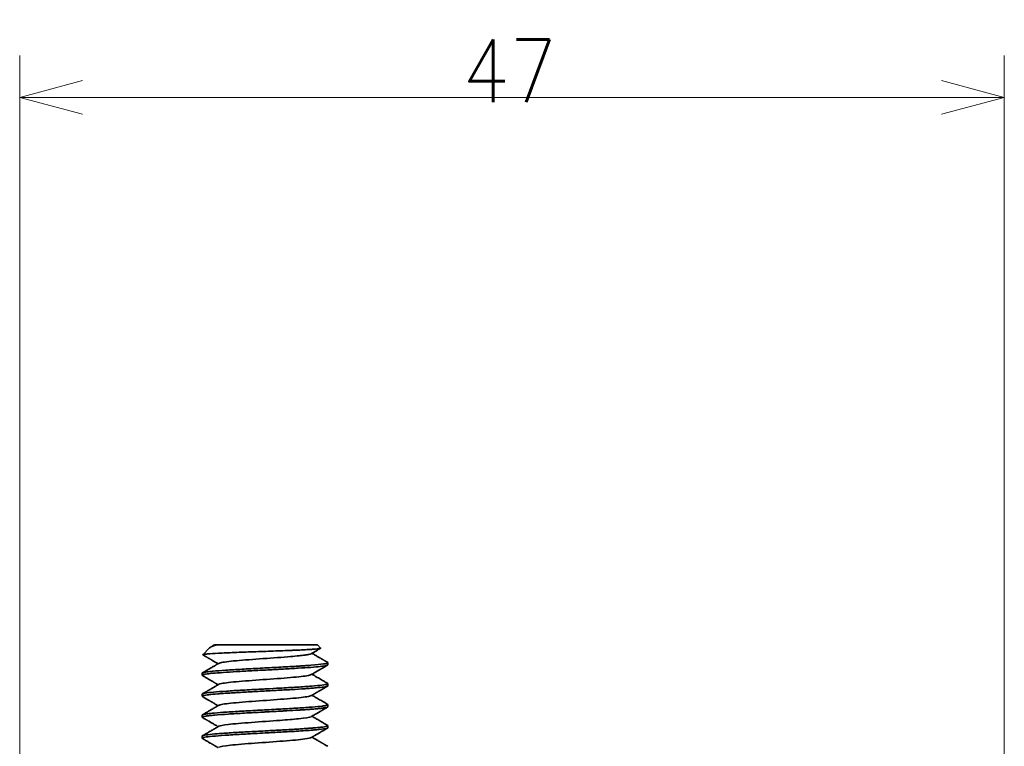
# Model space of a CAD drawing. Header units: millimetres. Extents: x 31 to 1647, y 187 to 975.
# Tile 18 of 151: x 80 to 127, y 737 to 772. Entities that reach past the tile are written whole.
import ezdxf

# ---------------------------------------------------------------- set-up
doc = ezdxf.new("R2010")
doc.units = ezdxf.units.MM
doc.layers.add('1', color=7, linetype='Continuous', true_color=0xffffff)
doc.styles.add('kanji2', font='simplex.shx', dxfattribs={"bigfont": 'bigfont.shx'})
doc.dimstyles.get("Standard").update_dxf_attribs({"dimtxt": 0.18, "dimasz": 0.18, "dimexe": 0.18, "dimexo": 0.0625, "dimgap": 0.09, "dimtad": 0, "dimtih": 1, "dimtoh": 1, "dimdec": 4, "dimzin": 0, "dimdsep": 46, "dimtxsty": 'Standard', "dimcen": 0.09, "dimadec": 0, "dimazin": 0, "dimtfac": 1, "dimtdec": 4, "dimtofl": 0, "dimtmove": 0, "dimatfit": 3, "dimfxl": 1, "dimtolj": 1, "dimtzin": 0, "dimarcsym": 0})

# ---------------------------------------------------------------- blocks, each defined once
blk = doc.blocks.new('_U16')
at = {"layer": '1', "color": 146, "lineweight": 13}
for p, q in [((80.322633, 677.824238), (80.322633, 770.407391)), ((127.272633, 731.329238), (127.272633, 770.407391)), ((80.322633, 768.407391), (83.32263, 769.211239)), ((127.272633, 768.407391), (124.27263, 769.211239)), ((80.322633, 768.407391), (127.272633, 768.407391)), ((80.322633, 768.407391), (83.322636, 767.603544)), ((127.272633, 768.407391), (124.272636, 767.603544))]:
    blk.add_line(p, q, dxfattribs=at)
at = {"layer": '1', "color": 146, "linetype": 'Continuous', "lineweight": 13, "insert": (101.431826, 768.173884), "char_height": 3, "attachment_point": 7, "line_spacing_factor": 0.63253, "style": 'kanji2'}
blk.add_mtext('\\W0.8745;47', dxfattribs=at)
blk = doc.blocks.new('_Open')
at = {"color": 0, "linetype": 'ByBlock', "lineweight": -2}
for p, q in [((-1, 0.166667), (0, 0)), ((-1, -0.166667), (0, 0)), ((0, 0), (-1, 0))]:
    blk.add_line(p, q, dxfattribs=at)

msp = doc.modelspace()

# ---------------------------------------------------------------- linework, layer by layer
at = {"layer": '1', "color": 18, "linetype": 'Continuous', "lineweight": 35}
for p, q in [((89.7059, 742.3042), (94.5226, 742.3042)), ((94.6738, 742.153), (94.5226, 742.3042)), ((89.3772, 742.1588), (89.0548, 741.8364)), ((95.0226, 741.3548), (95.0226, 741.454)), ((89.0226, 740.9541), (89.0226, 740.8547)), ((95.0226, 740.3543), (95.0226, 740.4535)), ((89.0226, 739.9536), (89.0226, 739.8547)), ((95.0226, 739.3547), (95.0226, 739.4539)), ((89.0226, 738.9538), (89.0226, 738.8546)), ((95.0226, 738.3549), (95.0226, 738.4537)), ((89.0226, 737.9541), (89.0226, 737.8548))]:
    msp.add_line(p, q, dxfattribs=at)
for points, degree, knots in [([(89.7057, 742.304), (89.6855, 742.2979), (89.6449, 742.2857), (89.5907, 742.2675), (89.5414, 742.2495), (89.4978, 742.2317), (89.4596, 742.214), (89.4144, 742.1896), (89.3896, 742.1712), (89.3771, 742.1587)], 3, [0, 0, 0, 0, 0.1218033, 0.2437953, 0.365961, 0.4882853, 0.6107535, 0.7333506, 1, 1, 1, 1]), ([(89.6143, 742.3046), (89.6037, 742.2985), (89.55, 742.2672), (89.4893, 742.232), (89.4391, 742.2028), (89.4321, 742.1988)], 3, [0, 0, 0, 0, 0.1737688, 0.8849202, 1, 1, 1, 1]), ([(89.6138, 742.3042), (89.6137, 742.3042), (89.6241, 742.3042), (89.7061, 742.3042)], 2, [0, 0, 0, 0.1158533, 1, 1, 1]), ([(94.0105, 742.0772), (93.9097, 742.0715), (93.7989, 742.0658), (93.6196, 742.0573), (93.5577, 742.0545), (93.4298, 742.0488), (93.3638, 742.0459), (93.0253, 742.0317), (92.7265, 742.0203), (92.2615, 742.0033), (92.1038, 741.9976), (91.7872, 741.9862), (91.6283, 741.9805), (91.1566, 741.9635), (90.8485, 741.9521), (90.4232, 741.935), (90.2876, 741.9294), (90.0332, 741.918), (89.9143, 741.9123), (89.587, 741.8952), (89.4078, 741.8839), (89.2482, 741.8696), (89.2194, 741.8668), (89.1688, 741.8611), (89.1469, 741.8583), (89.0914, 741.8497), (89.0681, 741.8441), (89.0521, 741.8344), (89.0522, 741.8305), (89.059, 741.8265)], 3, [0, 0, 0, 0, 0.0680596, 0.0680596, 0.1020894, 0.1020894, 0.1361192, 0.1361192, 0.2722385, 0.2722385, 0.3402981, 0.3402981, 0.4083577, 0.4083577, 0.544477, 0.544477, 0.6125366, 0.6125366, 0.6805962, 0.6805962, 0.8167154, 0.8167154, 0.8507453, 0.8507453, 0.8847751, 0.8847751, 0.9528347, 0.9528347, 1, 1, 1, 1]), ([(89.0588, 741.8266), (89.0683, 741.8211), (89.0948, 741.8057), (89.1366, 741.7815), (89.1825, 741.7549), (89.223, 741.7314), (89.2581, 741.711), (89.2878, 741.6938), (89.3115, 741.68), (89.3295, 741.6695), (89.3423, 741.6621), (89.3512, 741.657), (89.3579, 741.6531), (89.3647, 741.6491), (89.3736, 741.6439), (89.3852, 741.6372), (89.4046, 741.626), (89.433, 741.6094), (89.4715, 741.5871), (89.5157, 741.5614), (89.5656, 741.5324), (89.6212, 741.5001), (89.6825, 741.4645), (89.738, 741.4322), (89.7731, 741.4117), (89.7859, 741.4043)], 3, [0, 0, 0, 0, 0.038946, 0.1092513, 0.172182, 0.2277407, 0.2759297, 0.3167508, 0.3502056, 0.3734369, 0.39103, 0.4029854, 0.409886, 0.4185626, 0.4310169, 0.4472633, 0.4669652, 0.5122891, 0.5652263, 0.6258945, 0.6943715, 0.7707113, 0.8549522, 0.9471218, 1, 1, 1, 1]), ([(93.6413, 741.7842), (93.7447, 741.795), (93.8368, 741.8059), (93.9949, 741.8275), (94.0607, 741.8384), (94.163, 741.86), (94.1995, 741.8709), (94.2227, 741.8827), (94.2245, 741.8837), (94.2262, 741.8846)], 3, [0, 0, 0, 0, 0.323677, 0.323677, 0.6473539, 0.6473539, 0.9710309, 0.9710309, 1, 1, 1, 1]), ([(94.0108, 742.0769), (94.095, 742.0816), (94.1722, 742.0863), (94.311, 742.0958), (94.3727, 742.1006), (94.4796, 742.11), (94.5247, 742.1148), (94.5978, 742.1243), (94.6257, 742.129), (94.6639, 742.1385), (94.6742, 742.1432), (94.6762, 742.1496), (94.6756, 742.1513), (94.6739, 742.153)], 3, [0, 0, 0, 0, 0.1868024, 0.1868024, 0.3736048, 0.3736048, 0.5604072, 0.5604072, 0.7472096, 0.7472096, 0.934012, 0.934012, 1, 1, 1, 1]), ([(94.2257, 741.8843), (94.2482, 741.8974), (94.2923, 741.9231), (94.356, 741.9601), (94.4148, 741.9943), (94.4677, 742.025), (94.5148, 742.0524), (94.556, 742.0763), (94.5895, 742.0957), (94.6159, 742.1111), (94.6364, 742.123), (94.654, 742.1332), (94.665, 742.1396), (94.67, 742.1425)], 3, [0, 0, 0, 0, 0.1522356, 0.2976811, 0.4299833, 0.5491329, 0.655121, 0.7479396, 0.8275818, 0.8809103, 0.9260986, 0.9660342, 1, 1, 1, 1]), ([(95.0091, 741.469), (94.9932, 741.4782), (94.9617, 741.4965), (94.9167, 741.5226), (94.8761, 741.5462), (94.8417, 741.5661), (94.8135, 741.5825), (94.7924, 741.5947), (94.7777, 741.6032), (94.7686, 741.6085), (94.7621, 741.6123), (94.7565, 741.6155), (94.7503, 741.6192), (94.743, 741.6234), (94.7317, 741.63), (94.7156, 741.6393), (94.6938, 741.6519), (94.6629, 741.6699), (94.622, 741.6936), (94.5703, 741.7237), (94.5123, 741.7574), (94.4481, 741.7946), (94.3778, 741.8355), (94.3143, 741.8725), (94.2743, 741.8957), (94.2598, 741.9042)], 3, [0, 0, 0, 0, 0.0635132, 0.1260626, 0.1802875, 0.2261903, 0.2637731, 0.2930374, 0.3104604, 0.3225607, 0.3296551, 0.3365535, 0.3448819, 0.35464, 0.3658279, 0.3900519, 0.4190803, 0.4529122, 0.5137048, 0.5827921, 0.6601642, 0.7458148, 0.8397364, 0.9419208, 1, 1, 1, 1]), ([(95.022, 741.3546), (95.0221, 741.3415), (94.9603, 741.3141), (94.6793, 741.2749), (94.2212, 741.2337), (93.6205, 741.1921), (93.0908, 741.1629), (92.721, 741.1421), (92.4697, 741.1281), (92.0234, 741.104), (91.3792, 741.0712), (90.6496, 741.0294), (90.0085, 740.9889), (89.4997, 740.9488), (89.2413, 740.9169), (89.1279, 740.8971), (89.0679, 740.8838), (89.0177, 740.8648), (89.0202, 740.8487), (89.036, 740.8396)], 3, [0, 0, 0, 0, 0.0762856, 0.1555343, 0.2346858, 0.3139429, 0.3929444, 0.4127905, 0.4326749, 0.4723735, 0.5515379, 0.6306464, 0.709789, 0.7891565, 0.8682089, 0.8880525, 0.9078285, 0.947505, 1, 1, 1, 1]), ([(89.8201, 741.4242), (89.8083, 741.4173), (89.7863, 741.4045), (89.755, 741.3863), (89.7258, 741.3693), (89.6963, 741.3522), (89.6613, 741.3318), (89.6202, 741.3079), (89.5723, 741.2801), (89.5174, 741.2482), (89.4545, 741.2116), (89.3826, 741.1699), (89.3041, 741.1243), (89.2189, 741.0748), (89.1302, 741.0234), (89.07, 740.9884), (89.0404, 740.9713)], 3, [0, 0, 0, 0, 0.0454086, 0.0847501, 0.1202027, 0.1578947, 0.198194, 0.254911, 0.3161024, 0.3825725, 0.4661345, 0.5582648, 0.6589675, 0.7682465, 0.8861064, 1, 1, 1, 1]), ([(89.82, 741.4242), (89.8347, 741.4327), (89.9519, 741.4742), (90.5643, 741.5486), (91.9215, 741.6474), (93.0304, 741.726), (93.5199, 741.7716), (93.6408, 741.7843)], 3, [0, 0, 0, 0, 0.0713233, 0.3456902, 0.620057, 0.8944239, 1, 1, 1, 1]), ([(94.2095, 741.3341), (94.4621, 741.3537), (94.7153, 741.3782), (94.8692, 741.4027), (94.9224, 741.4125), (94.9448, 741.4174), (94.9994, 741.4321), (95.0305, 741.4476), (95.0193, 741.4631), (95.0094, 741.4688)], 3, [0, 0, 0, 0, 0.436324, 0.545405, 0.545405, 0.654486, 0.654486, 0.8726479, 1, 1, 1, 1]), ([(89.0229, 740.9536), (89.0227, 740.9615), (89.0442, 740.9772), (89.1443, 741.002), (89.3068, 741.0249), (89.6042, 741.056), (90.0145, 741.0889), (90.5074, 741.1202), (91.0446, 741.1507), (91.7804, 741.1922), (92.534, 741.2304), (93.1058, 741.2621), (93.4364, 741.2822), (93.6912, 741.298), (93.8732, 741.3098), (94.0517, 741.3219), (94.1569, 741.3297), (94.2096, 741.3336)], 3, [0, 0, 0, 0, 0.0625866, 0.1247207, 0.1873802, 0.2497972, 0.3745577, 0.4371785, 0.4997049, 0.6245101, 0.7492706, 0.8116873, 0.8743467, 0.9022071, 0.9369709, 0.9684953, 1, 1, 1, 1]), ([(89.8201, 740.424), (89.8417, 740.4366), (89.9935, 740.4822), (90.709, 740.5606), (92.1, 740.6594), (93.4621, 740.7582), (94.0879, 740.8332), (94.2095, 740.8752), (94.2251, 740.8843)], 3, [0, 0, 0, 0, 0.0821499, 0.2968238, 0.5114976, 0.7261715, 0.9408454, 1, 1, 1, 1]), ([(94.2252, 740.8843), (94.2489, 740.8981), (94.2947, 740.9248), (94.3612, 740.9635), (94.4232, 740.9995), (94.4807, 741.0329), (94.5334, 741.0635), (94.5812, 741.0913), (94.6244, 741.1164), (94.6636, 741.1392), (94.7078, 741.1648), (94.7574, 741.1936), (94.8125, 741.2256), (94.8553, 741.2504), (94.8864, 741.2685), (94.9066, 741.2802), (94.9244, 741.2906), (94.9421, 741.3008), (94.9616, 741.3121), (94.9833, 741.3247), (94.9984, 741.3335), (95.0053, 741.3375)], 3, [0, 0, 0, 0, 0.0911287, 0.1764454, 0.2559452, 0.3296237, 0.3974764, 0.4584429, 0.5137826, 0.5634926, 0.6091883, 0.6836285, 0.7542415, 0.8208719, 0.8481867, 0.874007, 0.8984166, 0.9167652, 0.9418193, 0.9735798, 1, 1, 1, 1]), ([(95.0095, 740.4685), (94.9855, 740.4824), (94.9337, 740.5124), (94.8521, 740.5598), (94.7627, 740.6117), (94.667, 740.6673), (94.5652, 740.7264), (94.4573, 740.7891), (94.3547, 740.8488), (94.288, 740.8875), (94.2594, 740.9042)], 3, [0, 0, 0, 0, 0.0959213, 0.2069754, 0.3262545, 0.4537499, 0.5894528, 0.7333542, 0.8854454, 1, 1, 1, 1]), ([(89.0227, 739.9536), (89.0227, 739.9544), (89.0239, 739.963), (89.0524, 739.9799), (89.1932, 740.0124), (89.5307, 740.0505), (90.155, 740.0996), (90.9439, 740.1457), (91.617, 740.1827), (92.2123, 740.2141), (92.8077, 740.2453), (93.5704, 740.289), (94.2731, 740.336), (94.7767, 740.3838), (95.0182, 740.4279), (95.0312, 740.4561), (95.0096, 740.4686)], 3, [0, 0, 0, 0, 0.0046959, 0.0508749, 0.0971989, 0.1894202, 0.2816249, 0.3738229, 0.4660262, 0.4917048, 0.5584577, 0.6507019, 0.742979, 0.8352468, 0.9274832, 1, 1, 1, 1]), ([(89.0359, 740.8397), (89.0615, 740.8249), (89.1126, 740.7952), (89.1873, 740.7519), (89.2581, 740.7108), (89.3232, 740.673), (89.3823, 740.6387), (89.4355, 740.6078), (89.4827, 740.5803), (89.5245, 740.5561), (89.5594, 740.5358), (89.5878, 740.5193), (89.6114, 740.5056), (89.6337, 740.4926), (89.656, 740.4796), (89.679, 740.4663), (89.7138, 740.4461), (89.7494, 740.4253), (89.7773, 740.4091), (89.7858, 740.4041)], 3, [0, 0, 0, 0, 0.1023998, 0.2044102, 0.2988087, 0.3855989, 0.4647842, 0.5351558, 0.5981971, 0.6539105, 0.7022984, 0.737612, 0.7677697, 0.7967622, 0.8265619, 0.8571685, 0.8885817, 0.9657494, 1, 1, 1, 1]), ([(89.8201, 740.4241), (89.796, 740.41), (89.7493, 740.3829), (89.6819, 740.3436), (89.6194, 740.3073), (89.562, 740.2739), (89.5096, 740.2435), (89.4622, 740.2159), (89.4198, 740.1913), (89.3871, 740.1723), (89.3631, 740.1584), (89.3471, 740.1491), (89.3336, 740.1412), (89.3226, 740.1349), (89.314, 740.1299), (89.3068, 740.1257), (89.2982, 740.1207), (89.2855, 740.1133), (89.2669, 740.1025), (89.2423, 740.0882), (89.2116, 740.0704), (89.1749, 740.0491), (89.1322, 740.0243), (89.0854, 739.9972), (89.0529, 739.9783), (89.0366, 739.9689)], 3, [0, 0, 0, 0, 0.0925058, 0.178622, 0.2583427, 0.3316619, 0.3985743, 0.4590752, 0.5131608, 0.5608134, 0.5844445, 0.6048872, 0.622141, 0.6362055, 0.6470805, 0.6547657, 0.6638441, 0.6798722, 0.703599, 0.7350258, 0.7741537, 0.8209846, 0.8755204, 0.9377636, 1, 1, 1, 1]), ([(95.0223, 740.3547), (95.0224, 740.3486), (95.0018, 740.3287), (94.8512, 740.2958), (94.5423, 740.2623), (94.2159, 740.2344), (93.842, 740.2069), (93.2944, 740.1742), (92.5554, 740.1321), (91.781, 740.0922), (91.0229, 740.0513), (90.4448, 740.0164), (90.0387, 739.9902), (89.6754, 739.9634), (89.3132, 739.9279), (89.0565, 739.8885), (89.0104, 739.8583), (89.0315, 739.8421), (89.0359, 739.8396)], 3, [0, 0, 0, 0, 0.0349802, 0.1141723, 0.1934199, 0.2329927, 0.2727284, 0.3518447, 0.4310211, 0.5102754, 0.589431, 0.6685449, 0.7082901, 0.7478695, 0.8271251, 0.9062931, 0.9854073, 1, 1, 1, 1]), ([(94.2255, 739.8843), (94.238, 739.8916), (94.2615, 739.9052), (94.2945, 739.9244), (94.3228, 739.9409), (94.3466, 739.9547), (94.3658, 739.9659), (94.3796, 739.9739), (94.3889, 739.9793), (94.3955, 739.9832), (94.4024, 739.9872), (94.4114, 739.9924), (94.4232, 739.9993), (94.438, 740.0078), (94.458, 740.0195), (94.4842, 740.0347), (94.5168, 740.0537), (94.5618, 740.0798), (94.6191, 740.1131), (94.6891, 740.1537), (94.7638, 740.1971), (94.8432, 740.2432), (94.9256, 740.291), (94.9815, 740.3234), (95.0093, 740.3396)], 3, [0, 0, 0, 0, 0.0479353, 0.0900036, 0.1262024, 0.1565298, 0.180984, 0.1995635, 0.2096422, 0.2164155, 0.2248472, 0.2360261, 0.2510297, 0.2698584, 0.2925126, 0.3279645, 0.3699788, 0.4172004, 0.5002947, 0.5894801, 0.6847604, 0.7861401, 0.8936241, 1, 1, 1, 1]), ([(89.0227, 738.9538), (89.0228, 738.9554), (89.0283, 738.9728), (89.1057, 738.9958), (89.3242, 739.0274), (89.6262, 739.0585), (90.1935, 739.1015), (90.9905, 739.1487), (91.8785, 739.1963), (92.779, 739.244), (93.6125, 739.2911), (94.3054, 739.3394), (94.7171, 739.3781), (94.9212, 739.4106), (95.0234, 739.4378), (95.0295, 739.4569), (95.0096, 739.4684)], 3, [0, 0, 0, 0, 0.009592, 0.1018309, 0.1314681, 0.1943223, 0.2866153, 0.3789181, 0.471188, 0.5634324, 0.6556606, 0.7478837, 0.8401131, 0.8874344, 0.9326187, 1, 1, 1, 1]), ([(89.0358, 739.8395), (89.0568, 739.8273), (89.0986, 739.8031), (89.1594, 739.7678), (89.2162, 739.7349), (89.267, 739.7054), (89.3119, 739.6793), (89.3509, 739.6567), (89.3839, 739.6375), (89.4109, 739.6218), (89.431, 739.6102), (89.4449, 739.6021), (89.4535, 739.5971), (89.4594, 739.5937), (89.4651, 739.5903), (89.4731, 739.5857), (89.4848, 739.5789), (89.5002, 739.57), (89.5194, 739.5588), (89.5427, 739.5453), (89.5723, 739.5281), (89.609, 739.5068), (89.6532, 739.4811), (89.7034, 739.4519), (89.7482, 739.4258), (89.7763, 739.4095), (89.7857, 739.404)], 3, [0, 0, 0, 0, 0.0838108, 0.1674379, 0.2431336, 0.3109014, 0.3707442, 0.4226646, 0.4666647, 0.5027463, 0.5309109, 0.5468396, 0.5583159, 0.5653402, 0.5705, 0.5814069, 0.5970323, 0.6173814, 0.642927, 0.6739708, 0.7105113, 0.7616133, 0.8206244, 0.8875404, 0.9623568, 1, 1, 1, 1]), ([(89.8199, 739.4239), (89.8486, 739.4405), (90.0398, 739.4901), (90.8611, 739.5726), (92.278, 739.6714), (93.5996, 739.7702), (94.1262, 739.8412), (94.2169, 739.8792), (94.2256, 739.8843)], 3, [0, 0, 0, 0, 0.1084493, 0.3230345, 0.5376198, 0.7522051, 0.9667904, 1, 1, 1, 1]), ([(95.0095, 739.4684), (94.9719, 739.4902), (94.8968, 739.5338), (94.786, 739.5981), (94.6789, 739.6602), (94.5774, 739.7192), (94.4814, 739.7749), (94.3911, 739.8275), (94.3177, 739.8702), (94.2745, 739.8953), (94.2595, 739.9041)], 3, [0, 0, 0, 0, 0.1505753, 0.3006803, 0.4432695, 0.5784094, 0.7061643, 0.8265989, 0.9397811, 1, 1, 1, 1]), ([(89.0347, 738.8406), (89.0226, 738.8477), (89.0163, 738.8624), (89.0687, 738.8848), (89.1884, 738.9102), (89.3712, 738.9331), (89.6925, 738.9642), (90.1238, 738.9968), (90.6317, 739.0291), (91.0442, 739.0512), (91.4784, 739.0755), (91.8085, 739.0935), (92.1312, 739.1108), (92.446, 739.1275), (92.7924, 739.1454), (93.1964, 739.1683), (93.4446, 739.1835), (93.6301, 739.1949)], 3, [0, 0, 0, 0, 0.0610366, 0.1280776, 0.1951276, 0.2623092, 0.32925, 0.4630449, 0.5301333, 0.5972133, 0.6641557, 0.7313368, 0.7459205, 0.8093388, 0.8727533, 0.9048967, 1, 1, 1, 1]), ([(89.8199, 739.4239), (89.8105, 739.4184), (89.7929, 739.4082), (89.7684, 739.3939), (89.7475, 739.3818), (89.7304, 739.3718), (89.7169, 739.3639), (89.7061, 739.3577), (89.6972, 739.3525), (89.6889, 739.3477), (89.6809, 739.343), (89.6724, 739.3381), (89.6631, 739.3327), (89.6498, 739.3249), (89.6306, 739.3138), (89.6042, 739.2985), (89.5721, 739.2798), (89.5342, 739.2577), (89.4903, 739.2322), (89.4407, 739.2034), (89.3853, 739.1713), (89.3246, 739.136), (89.2586, 739.0977), (89.1874, 739.0564), (89.1125, 739.0129), (89.0613, 738.9832), (89.0356, 738.9683)], 3, [0, 0, 0, 0, 0.0359681, 0.0672486, 0.09384, 0.1157408, 0.1329498, 0.1454662, 0.1570797, 0.1668267, 0.1771183, 0.1879545, 0.199339, 0.2125511, 0.2390832, 0.27267, 0.3133133, 0.3619478, 0.4179023, 0.4811792, 0.5517815, 0.6297126, 0.7133894, 0.8041431, 0.9019781, 1, 1, 1, 1]), ([(95.0224, 739.3545), (95.0224, 739.3419), (94.9794, 739.3223), (94.834, 739.2969), (94.6742, 739.2768), (94.4711, 739.2561), (94.2821, 739.2397), (94.1044, 739.2262), (93.939, 739.2145), (93.7668, 739.2033), (93.6587, 739.1966), (93.6301, 739.1948)], 3, [0, 0, 0, 0, 0.2337007, 0.3614193, 0.4887489, 0.6169131, 0.7438812, 0.7851462, 0.8715919, 0.9660262, 1, 1, 1, 1]), ([(94.2261, 738.8845), (94.2533, 738.9003), (94.3056, 738.9307), (94.3811, 738.9747), (94.4507, 739.0151), (94.5143, 739.052), (94.5719, 739.0855), (94.6235, 739.1155), (94.6628, 739.1383), (94.691, 739.1547), (94.7095, 739.1654), (94.7257, 739.1748), (94.7393, 739.1827), (94.7504, 739.1891), (94.7599, 739.1946), (94.7701, 739.2005), (94.7833, 739.2082), (94.8014, 739.2187), (94.8246, 739.2322), (94.8529, 739.2486), (94.8864, 739.268), (94.9249, 739.2903), (94.9666, 739.3145), (94.9955, 739.3313), (95.0098, 739.3396)], 3, [0, 0, 0, 0, 0.1042073, 0.2006758, 0.2894243, 0.3704781, 0.4438708, 0.5096488, 0.5678765, 0.5941887, 0.6181826, 0.6389263, 0.656394, 0.6705891, 0.6815214, 0.6927464, 0.7092841, 0.7323307, 0.7618868, 0.7979533, 0.8405316, 0.8896228, 0.9452286, 1, 1, 1, 1]), ([(89.0351, 738.84), (89.0586, 738.8264), (89.1061, 738.7988), (89.1626, 738.7661), (89.2042, 738.7419), (89.2305, 738.7267), (89.2582, 738.7106), (89.2896, 738.6924), (89.3267, 738.6709), (89.3695, 738.646), (89.418, 738.6179), (89.4721, 738.5865), (89.5314, 738.552), (89.5959, 738.5146), (89.6654, 738.4742), (89.7293, 738.4371), (89.7699, 738.4134), (89.7855, 738.4043)], 3, [0, 0, 0, 0, 0.0938795, 0.1900808, 0.2257526, 0.2602279, 0.295025, 0.3363964, 0.3859689, 0.4430542, 0.5076484, 0.5797472, 0.6593458, 0.7448181, 0.8375143, 0.9374291, 1, 1, 1, 1]), ([(89.8186, 738.4235), (89.8671, 738.4519), (90.2013, 738.5132), (91.3363, 738.6074), (92.4861, 738.686), (93.0629, 738.7316), (93.2121, 738.7443)], 3, [0, 0, 0, 0, 0.2653302, 0.5733938, 0.8814574, 1, 1, 1, 1]), ([(93.2121, 738.7442), (93.3615, 738.7569), (93.8587, 738.8025), (94.1605, 738.8493), (94.2242, 738.8834), (94.2262, 738.8845)], 3, [0, 0, 0, 0, 0.2709453, 0.9750669, 1, 1, 1, 1]), ([(95.0099, 738.4683), (94.9738, 738.4892), (94.9011, 738.5313), (94.7935, 738.5938), (94.6883, 738.6549), (94.5874, 738.7135), (94.4908, 738.7695), (94.3986, 738.8232), (94.322, 738.8677), (94.2762, 738.8944), (94.2596, 738.904)], 3, [0, 0, 0, 0, 0.1444155, 0.2903406, 0.4305215, 0.5649611, 0.693662, 0.8166268, 0.9338582, 1, 1, 1, 1]), ([(89.0348, 737.8409), (89.0345, 737.8411), (89.021, 737.849), (89.0155, 737.8713), (89.1743, 737.9131), (89.6165, 737.9589), (90.2713, 738.0076), (91.095, 738.0551), (91.9681, 738.1019), (92.8002, 738.1465), (93.4457, 738.1822), (93.9443, 738.2151), (94.2649, 738.2385), (94.4757, 738.2564), (94.737, 738.2821), (94.9637, 738.3147), (95.0226, 738.3431), (95.0226, 738.3548)], 3, [0, 0, 0, 0, 0.0012099, 0.0474799, 0.139745, 0.2319945, 0.3242384, 0.4164863, 0.5137042, 0.5939411, 0.6741746, 0.7276268, 0.7812561, 0.8130231, 0.8347606, 0.931609, 1, 1, 1, 1]), ([(93.6301, 738.2936), (93.5863, 738.2909), (93.4987, 738.2856), (93.3622, 738.2775), (93.2225, 738.2693), (93.0795, 738.2612), (92.9338, 738.253), (92.7856, 738.2448), (92.6355, 738.2366), (92.4837, 738.2284), (92.3307, 738.2201), (92.1769, 738.2118), (91.9319, 738.1986), (91.5957, 738.1807), (91.1775, 738.1588), (90.7763, 738.1367), (90.4004, 738.113), (90.0571, 738.0893), (89.6529, 738.0617), (89.2612, 738.0217), (89.0544, 737.9848), (89.0227, 737.9619), (89.0227, 737.954)], 3, [0, 0, 0, 0, 0.0240964, 0.048193, 0.0722897, 0.0963866, 0.1204837, 0.144581, 0.1686785, 0.1927761, 0.2168739, 0.2409719, 0.2650701, 0.3317233, 0.3983714, 0.4650122, 0.5316624, 0.5983309, 0.6649861, 0.79804, 0.9311369, 1, 1, 1, 1]), ([(89.8187, 738.4236), (89.8017, 738.4137), (89.7697, 738.3951), (89.7245, 738.3689), (89.6853, 738.346), (89.6519, 738.3266), (89.6244, 738.3106), (89.6036, 738.2986), (89.589, 738.2901), (89.5795, 738.2846), (89.5722, 738.2803), (89.5656, 738.2765), (89.5584, 738.2723), (89.5502, 738.2675), (89.5345, 738.2584), (89.5094, 738.2438), (89.4723, 738.2223), (89.4282, 738.1967), (89.3771, 738.167), (89.3197, 738.1337), (89.256, 738.0968), (89.186, 738.0562), (89.1116, 738.013), (89.0606, 737.9835), (89.035, 737.9686)], 3, [0, 0, 0, 0, 0.0650968, 0.1227022, 0.1728121, 0.2154228, 0.250531, 0.2781339, 0.2948111, 0.3066828, 0.3144522, 0.3225913, 0.3318885, 0.3423441, 0.3539581, 0.3918709, 0.4385473, 0.4957265, 0.5609275, 0.6341487, 0.7153945, 0.8046701, 0.9019816, 1, 1, 1, 1]), ([(93.6301, 738.2936), (93.6754, 738.2965), (93.7615, 738.302), (93.8783, 738.3099), (93.9787, 738.3169), (94.0635, 738.323), (94.1339, 738.3282), (94.1909, 738.3326), (94.2353, 738.3361), (94.268, 738.3387), (94.2896, 738.3405), (94.4035, 738.3497), (94.5827, 738.3654), (94.7891, 738.3889), (94.9331, 738.4128), (95.025, 738.4396), (95.0279, 738.4578), (95.0099, 738.4683)], 3, [0, 0, 0, 0, 0.0494694, 0.0939954, 0.1335819, 0.1682342, 0.1979574, 0.222755, 0.2426289, 0.2575794, 0.267606, 0.2727079, 0.4173879, 0.5450589, 0.6809412, 0.8173521, 1, 1, 1, 1]), ([(94.2261, 737.8849), (94.234, 737.8895), (94.2483, 737.8978), (94.2673, 737.9089), (94.2824, 737.9176), (94.2961, 737.9256), (94.3133, 737.9356), (94.3368, 737.9493), (94.3676, 737.9672), (94.4047, 737.9887), (94.4461, 738.0128), (94.4915, 738.0392), (94.5405, 738.0676), (94.5945, 738.099), (94.6535, 738.1333), (94.7171, 738.1702), (94.7852, 738.2097), (94.8578, 738.2518), (94.9335, 738.2957), (94.9849, 738.3255), (95.0106, 738.3404)], 3, [0, 0, 0, 0, 0.0303221, 0.0546204, 0.0728931, 0.087776, 0.1071866, 0.1385697, 0.1778657, 0.2250767, 0.2802054, 0.3363284, 0.3988128, 0.4676612, 0.5428768, 0.6244631, 0.7107973, 0.8032847, 0.9019298, 1, 1, 1, 1]), ([(89.0351, 737.8403), (89.0608, 737.8254), (89.112, 737.7957), (89.1865, 737.7525), (89.2565, 737.7118), (89.3202, 737.6749), (89.3776, 737.6415), (89.4287, 737.6119), (89.4719, 737.5868), (89.5073, 737.5662), (89.5352, 737.55), (89.5574, 737.5371), (89.5736, 737.5277), (89.5876, 737.5196), (89.6034, 737.5104), (89.625, 737.4978), (89.6525, 737.4818), (89.6859, 737.4624), (89.7252, 737.4396), (89.7591, 737.4199), (89.7799, 737.4078), (89.7856, 737.4045)], 3, [0, 0, 0, 0, 0.1029013, 0.2045416, 0.2977891, 0.3826508, 0.4591325, 0.5272395, 0.5869705, 0.6316796, 0.668824, 0.6984054, 0.7204262, 0.7335653, 0.7545515, 0.7833833, 0.8200581, 0.8645731, 0.9169245, 0.9771083, 1, 1, 1, 1]), ([(89.8188, 737.4238), (89.8741, 737.4561), (90.2685, 737.5213), (91.509, 737.6194), (92.9493, 737.7182), (93.9295, 737.8067), (94.1872, 737.8623), (94.2261, 737.8849)], 3, [0, 0, 0, 0, 0.2100604, 0.4243434, 0.6386264, 0.8529094, 1, 1, 1, 1]), ([(95.0102, 737.4687), (94.9932, 737.4786), (94.9592, 737.4983), (94.9099, 737.5269), (94.8641, 737.5534), (94.8236, 737.5769), (94.7885, 737.5973), (94.7588, 737.6145), (94.7351, 737.6283), (94.7171, 737.6387), (94.7043, 737.6462), (94.6954, 737.6513), (94.6887, 737.6552), (94.682, 737.6591), (94.673, 737.6643), (94.6614, 737.671), (94.6421, 737.6823), (94.6136, 737.6988), (94.5751, 737.7211), (94.5309, 737.7468), (94.481, 737.7758), (94.4254, 737.808), (94.3642, 737.8437), (94.3083, 737.8761), (94.2729, 737.8968), (94.2597, 737.9044)], 3, [0, 0, 0, 0, 0.0675979, 0.1356882, 0.1966384, 0.2504507, 0.297127, 0.336669, 0.3690781, 0.3915858, 0.4086338, 0.4202226, 0.4269109, 0.4353103, 0.447371, 0.4631073, 0.4821918, 0.5260931, 0.5773691, 0.6361347, 0.7024663, 0.7764164, 0.8580222, 0.9473106, 1, 1, 1, 1])]:
    msp.add_open_spline(points, degree=degree, knots=knots, dxfattribs=at)

# ---------------------------------------------------------------- dimensions: what is measured, and where the dimension line sits
at = {"layer": '1', "color": 146, "linetype": 'Continuous', "lineweight": 13}
dim = msp.add_linear_dim(base=(80.322633, 768.407391), p1=(127.272633, 730.919398), p2=(80.322633, 677.824238), dimstyle='Standard', override={"dimtxt": 3, "dimasz": 3, "dimexe": 2, "dimexo": 0, "dimgap": 0.6, "dimtad": 1, "dimtih": 0, "dimtoh": 0, "dimdec": 1, "dimlfac": 1, "dimzin": 8, "dimdsep": 46, "dimlunit": 2, "dimtxsty": 'kanji2', "dimblk1": 'Open', "dimblk2": 'Open', "dimsah": 1, "dimse1": 0, "dimse2": 0, "dimsd1": 0, "dimsd2": 0, "dimclrd": 146, "dimclre": 146, "dimclrt": 146, "dimtol": 0, "dimtm": -0.1, "dimtfac": 0.833333, "dimtdec": 2, "dimtofl": 1, "dimtmove": 0, "dimtzin": 8, "dimlwd": 13, "dimlwe": 13}, dxfattribs=at)
dim.commit()
dim.dimension.update_dxf_attribs({"geometry": '_U16', "text_midpoint": (103.797633, 768.407391), "dimtype": 160})

doc.saveas('drawing.dxf')
